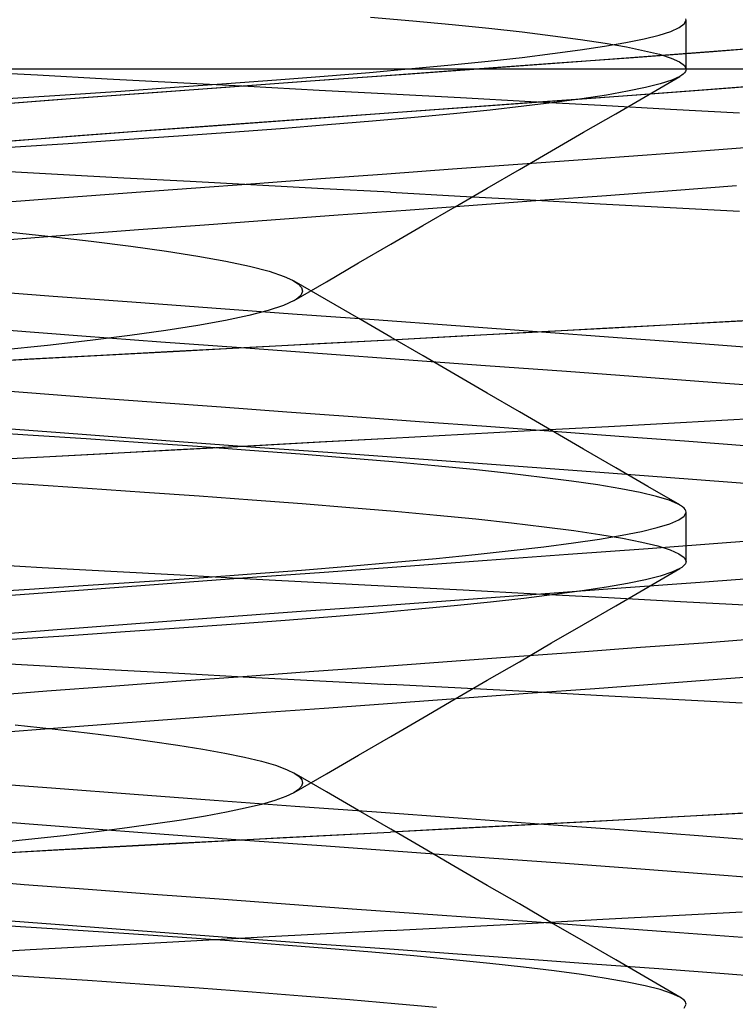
# Model space of a CAD drawing. Header units: millimetres. Extents: x 0 to 93, y -1.2 to 50.
# Tile 95 of 140: x 85.223 to 85.951, y 4.25 to 5.25. Entities that reach past the tile are written whole.
import ezdxf

# ---------------------------------------------------------------- set-up
doc = ezdxf.new("R2010")
doc.units = ezdxf.units.MM
doc.layers.add('MAIN-1', color=7, linetype='Continuous')
doc.layers.add('MAIN-2', color=7, linetype='Continuous')

msp = doc.modelspace()

# ---------------------------------------------------------------- linework, layer by layer
at = {"layer": 'MAIN-1'}
for p, q in [((85.9281, 5.2182), (86.0071, 5.2243)), ((85.8472, 5.2121), (85.9281, 5.2182)), ((85.6814, 5.2), (85.7648, 5.2061)), ((85.7648, 5.2061), (85.8472, 5.2121)), ((85.2744, 5.2), (85.1734, 5.2)), ((85.3741, 5.2), (85.2744, 5.2)), ((85.4702, 5.2), (85.3741, 5.2)), ((85.5628, 5.2), (85.4702, 5.2)), ((85.6537, 5.2), (85.5628, 5.2)), ((85.7464, 5.2), (85.6537, 5.2)), ((85.8427, 5.2), (85.7464, 5.2)), ((85.9378, 5.2), (85.8427, 5.2)), ((86.0264, 5.2), (85.9378, 5.2)), ((85.9251, 5.1179), (85.988, 5.1227)), ((85.7956, 5.1083), (85.8609, 5.1131)), ((85.8609, 5.1131), (85.9251, 5.1179)), ((85.6631, 5.0987), (85.7296, 5.1035)), ((85.7296, 5.1035), (85.7956, 5.1083)), ((85.5295, 5.089), (85.5963, 5.0938)), ((85.5963, 5.0938), (85.6631, 5.0987)), ((85.3974, 5.0793), (85.4631, 5.0841)), ((85.4631, 5.0841), (85.5295, 5.089)), ((85.2689, 5.0697), (85.3326, 5.0745)), ((85.3326, 5.0745), (85.3974, 5.0793)), ((85.8196, 5.0719), (85.8863, 5.0768)), ((85.8863, 5.0768), (85.9519, 5.0818)), ((85.2066, 5.0649), (85.2689, 5.0697)), ((85.684, 5.0619), (85.7521, 5.0669)), ((85.7521, 5.0669), (85.8196, 5.0719)), ((85.5471, 5.052), (85.6156, 5.057)), ((85.6156, 5.057), (85.684, 5.0619)), ((85.3439, 5.0372), (85.411, 5.0421)), ((85.411, 5.0421), (85.4788, 5.0471)), ((85.4788, 5.0471), (85.5471, 5.052)), ((85.2129, 5.0272), (85.2778, 5.0322)), ((85.2778, 5.0322), (85.3439, 5.0372)), ((85.5028, 4.9655), (85.5023, 4.9652)), ((85.5033, 4.9658), (85.5028, 4.9655)), ((85.5038, 4.9661), (85.5033, 4.9658)), ((85.5043, 4.9664), (85.5038, 4.9661)), ((85.5047, 4.9667), (85.5043, 4.9664)), ((85.5052, 4.967), (85.5047, 4.9667)), ((85.9671, 4.8447), (85.8948, 4.8408)), ((85.7481, 4.8329), (85.6742, 4.8289)), ((85.8217, 4.8368), (85.7481, 4.8329)), ((85.8948, 4.8408), (85.8217, 4.8368)), ((85.6, 4.8249), (85.5276, 4.821)), ((85.6742, 4.8289), (85.6, 4.8249)), ((85.3832, 4.8132), (85.3117, 4.8094)), ((85.4552, 4.8171), (85.3832, 4.8132)), ((85.5276, 4.821), (85.4552, 4.8171)), ((85.2409, 4.8056), (85.1707, 4.8019)), ((85.3117, 4.8094), (85.2409, 4.8056)), ((85.9183, 4.6174), (85.9807, 4.6221)), ((85.7885, 4.6078), (85.8543, 4.6127)), ((85.8543, 4.6127), (85.9183, 4.6174)), ((85.6533, 4.5979), (85.7213, 4.6029)), ((85.7213, 4.6029), (85.7885, 4.6078)), ((85.5175, 4.588), (85.5853, 4.5929)), ((85.5853, 4.5929), (85.6533, 4.5979)), ((85.3827, 4.5782), (85.4499, 4.5831)), ((85.4499, 4.5831), (85.5175, 4.588)), ((85.9414, 4.581), (86.0064, 4.586)), ((85.2508, 4.5684), (85.3161, 4.5733)), ((85.3161, 4.5733), (85.3827, 4.5782)), ((85.8078, 4.571), (85.8752, 4.576)), ((85.8752, 4.576), (85.9414, 4.581)), ((85.1871, 4.5635), (85.2508, 4.5684)), ((85.6709, 4.561), (85.7396, 4.566)), ((85.7396, 4.566), (85.8078, 4.571)), ((85.5328, 4.551), (85.6018, 4.556)), ((85.6018, 4.556), (85.6709, 4.561)), ((85.3957, 4.541), (85.464, 4.546)), ((85.464, 4.546), (85.5328, 4.551)), ((85.2619, 4.531), (85.3283, 4.536)), ((85.3283, 4.536), (85.3957, 4.541)), ((85.1969, 4.526), (85.2619, 4.531)), ((85.887, 4.3402), (85.9574, 4.3441)), ((85.6722, 4.3287), (85.7442, 4.3325)), ((85.7442, 4.3325), (85.8158, 4.3364)), ((85.8158, 4.3364), (85.887, 4.3402)), ((85.6, 4.3249), (85.4768, 4.3184)), ((85.6, 4.3249), (85.6722, 4.3287)), ((85.3545, 4.3119), (85.2339, 4.3053)), ((85.4768, 4.3184), (85.3545, 4.3119)), ((85.2339, 4.3053), (85.1157, 4.2987))]:
    msp.add_line(p, q, dxfattribs=at)
at = {"layer": 'MAIN-2'}
for p, q in [((85.5799, 5.253), (85.6227, 5.2493)), ((85.6227, 5.2493), (85.6627, 5.2455)), ((85.6627, 5.2455), (85.6999, 5.2417)), ((85.8849, 5.2385), (85.8935, 5.2423)), ((85.8935, 5.2423), (85.8987, 5.2461)), ((85.8987, 5.2461), (85.9005, 5.2499)), ((85.9005, 5.2499), (85.9003, 5.2511)), ((85.9005, 5.2), (85.9005, 5.2499)), ((85.6999, 5.2417), (85.7341, 5.2379)), ((85.7341, 5.2379), (85.7652, 5.2341)), ((85.7652, 5.2341), (85.7933, 5.2303)), ((85.8578, 5.231), (85.873, 5.2347)), ((85.873, 5.2347), (85.8849, 5.2385)), ((85.7929, 5.2197), (85.8177, 5.2234)), ((85.7933, 5.2303), (85.8182, 5.2265)), ((85.8177, 5.2234), (85.8393, 5.2272)), ((85.8182, 5.2265), (85.8399, 5.2227)), ((85.8393, 5.2272), (85.8578, 5.231)), ((85.8399, 5.2227), (85.8584, 5.2189)), ((85.9418, 5.2193), (86.0195, 5.2253)), ((85.7338, 5.2121), (85.7649, 5.2159)), ((85.7649, 5.2159), (85.7929, 5.2197)), ((85.7809, 5.2073), (85.8621, 5.2133)), ((85.8584, 5.2189), (85.8736, 5.2152)), ((85.8621, 5.2133), (85.9418, 5.2193)), ((85.8736, 5.2152), (85.8854, 5.2114)), ((85.6219, 5.2007), (85.6622, 5.2045)), ((85.6622, 5.2045), (85.6995, 5.2083)), ((85.6986, 5.2012), (85.7809, 5.2073)), ((85.6995, 5.2083), (85.7338, 5.2121)), ((85.8854, 5.2114), (85.8939, 5.2076)), ((85.8939, 5.2076), (85.8989, 5.2038)), ((85.8989, 5.2038), (85.9005, 5.2)), ((85.1717, 5.198), (85.2415, 5.1942)), ((85.1717, 5.198), (85.2415, 5.1942)), ((85.2415, 5.1942), (85.3123, 5.1904)), ((85.2415, 5.1942), (85.3123, 5.1904)), ((85.4843, 5.1893), (85.5328, 5.1931)), ((85.5093, 5.1875), (85.5953, 5.1938)), ((85.5327, 5.1892), (85.6157, 5.1952)), ((85.5328, 5.1931), (85.5787, 5.1969)), ((85.5787, 5.1969), (85.6219, 5.2007)), ((85.5953, 5.1938), (85.6814, 5.2)), ((85.6157, 5.1952), (85.6986, 5.2012)), ((85.8616, 5.1738), (85.8941, 5.1927)), ((85.8942, 5.1928), (85.8859, 5.189)), ((85.8961, 5.194), (85.8942, 5.1928)), ((85.8977, 5.1952), (85.8961, 5.194)), ((85.8989, 5.1964), (85.8977, 5.1952)), ((85.8998, 5.1976), (85.8989, 5.1964)), ((85.9003, 5.1988), (85.8998, 5.1976)), ((85.9005, 5.2), (85.9003, 5.1988)), ((85.3123, 5.1904), (85.3838, 5.1866)), ((85.3123, 5.1904), (85.3838, 5.1866)), ((85.3684, 5.1772), (85.4501, 5.1832)), ((85.3807, 5.1817), (85.4335, 5.1855)), ((85.3838, 5.1866), (85.4556, 5.1828)), ((85.3838, 5.1866), (85.4556, 5.1828)), ((85.4238, 5.1813), (85.5093, 5.1875)), ((85.4335, 5.1855), (85.4843, 5.1893)), ((85.4501, 5.1832), (85.5327, 5.1892)), ((85.4556, 5.1828), (85.5277, 5.1789)), ((85.4556, 5.1828), (85.5277, 5.1789)), ((85.8743, 5.1852), (85.8594, 5.1814)), ((85.8859, 5.189), (85.8743, 5.1852)), ((85.9124, 5.1788), (85.9909, 5.1848)), ((85.9499, 5.1816), (86.029, 5.1877)), ((85.2108, 5.1704), (85.2694, 5.1742)), ((85.2567, 5.1689), (85.3394, 5.1751)), ((85.2694, 5.1742), (85.326, 5.1779)), ((85.2881, 5.1712), (85.3684, 5.1772)), ((85.326, 5.1779), (85.3807, 5.1817)), ((85.3394, 5.1751), (85.4238, 5.1813)), ((85.5277, 5.1789), (85.6, 5.175)), ((85.5277, 5.1789), (85.6, 5.175)), ((85.6, 5.175), (85.6713, 5.1712)), ((85.6, 5.175), (85.6713, 5.1712)), ((85.7503, 5.1668), (85.832, 5.1728)), ((85.7858, 5.1694), (85.8687, 5.1755)), ((85.8196, 5.1738), (85.7947, 5.17)), ((85.8411, 5.1776), (85.8196, 5.1738)), ((85.829, 5.1549), (85.8616, 5.1738)), ((85.832, 5.1728), (85.9124, 5.1788)), ((85.8594, 5.1814), (85.8411, 5.1776)), ((85.8687, 5.1755), (85.9499, 5.1816)), ((85.1761, 5.1626), (85.2567, 5.1689)), ((85.2095, 5.1652), (85.2881, 5.1712)), ((85.6172, 5.1571), (85.7018, 5.1632)), ((85.6677, 5.1607), (85.7503, 5.1668)), ((85.6713, 5.1712), (85.7426, 5.1673)), ((85.6713, 5.1712), (85.7426, 5.1673)), ((85.7356, 5.1624), (85.7014, 5.1586)), ((85.7018, 5.1632), (85.7858, 5.1694)), ((85.7667, 5.1662), (85.7356, 5.1624)), ((85.7426, 5.1673), (85.8138, 5.1634)), ((85.7426, 5.1673), (85.8138, 5.1634)), ((85.7947, 5.17), (85.7667, 5.1662)), ((85.8138, 5.1634), (85.8846, 5.1596)), ((85.8138, 5.1634), (85.8846, 5.1596)), ((85.5018, 5.1487), (85.5847, 5.1547)), ((85.5325, 5.151), (85.6172, 5.1571)), ((85.5847, 5.1547), (85.6677, 5.1607)), ((85.6643, 5.1548), (85.6244, 5.151)), ((85.7014, 5.1586), (85.6643, 5.1548)), ((85.7964, 5.136), (85.829, 5.1549)), ((85.8846, 5.1596), (85.9549, 5.1558)), ((85.8846, 5.1596), (85.9549, 5.1558)), ((85.3381, 5.1367), (85.4194, 5.1427)), ((85.3648, 5.1387), (85.4482, 5.1448)), ((85.4194, 5.1427), (85.5018, 5.1487)), ((85.4482, 5.1448), (85.5325, 5.151)), ((85.5362, 5.1434), (85.4882, 5.1396)), ((85.5817, 5.1472), (85.5362, 5.1434)), ((85.6244, 5.151), (85.5817, 5.1472)), ((85.2028, 5.1264), (85.2828, 5.1326)), ((85.2583, 5.1307), (85.3381, 5.1367)), ((85.2828, 5.1326), (85.3648, 5.1387)), ((85.4377, 5.1358), (85.3848, 5.132)), ((85.4882, 5.1396), (85.4377, 5.1358)), ((85.7637, 5.1171), (85.7964, 5.136)), ((85.1806, 5.1247), (85.2583, 5.1307)), ((85.2724, 5.1244), (85.2132, 5.1206)), ((85.3296, 5.1282), (85.2724, 5.1244)), ((85.3848, 5.132), (85.3296, 5.1282)), ((85.9251, 5.1179), (85.988, 5.1227)), ((85.7311, 5.0981), (85.7637, 5.1171)), ((85.7956, 5.1083), (85.8609, 5.1131)), ((85.8609, 5.1131), (85.9251, 5.1179)), ((85.6631, 5.0987), (85.7296, 5.1035)), ((85.7296, 5.1035), (85.7956, 5.1083)), ((85.2618, 5.0931), (85.1953, 5.0967)), ((85.2618, 5.0931), (85.1953, 5.0967)), ((85.329, 5.0895), (85.2618, 5.0931)), ((85.329, 5.0895), (85.2618, 5.0931)), ((85.5295, 5.089), (85.5963, 5.0938)), ((85.5963, 5.0938), (85.6631, 5.0987)), ((85.6984, 5.0792), (85.7311, 5.0981)), ((85.3965, 5.0859), (85.329, 5.0895)), ((85.3965, 5.0859), (85.329, 5.0895)), ((85.4643, 5.0823), (85.3965, 5.0859)), ((85.4643, 5.0823), (85.3965, 5.0859)), ((85.3974, 5.0793), (85.4631, 5.0841)), ((85.4631, 5.0841), (85.5295, 5.089)), ((85.5321, 5.0786), (85.4643, 5.0823)), ((85.5321, 5.0786), (85.4643, 5.0823)), ((85.2689, 5.0697), (85.3326, 5.0745)), ((85.3326, 5.0745), (85.3974, 5.0793)), ((85.6, 5.075), (85.5321, 5.0786)), ((85.6, 5.075), (85.5321, 5.0786)), ((85.6, 5.075), (85.6711, 5.0712)), ((85.6, 5.075), (85.6711, 5.0712)), ((85.6657, 5.0602), (85.6984, 5.0792)), ((85.8196, 5.0719), (85.8863, 5.0768)), ((85.8863, 5.0768), (85.9519, 5.0818)), ((85.2066, 5.0649), (85.2689, 5.0697)), ((85.6711, 5.0712), (85.7422, 5.0673)), ((85.6711, 5.0712), (85.7422, 5.0673)), ((85.684, 5.0619), (85.7521, 5.0669)), ((85.7422, 5.0673), (85.8133, 5.0634)), ((85.7422, 5.0673), (85.8133, 5.0634)), ((85.7521, 5.0669), (85.8196, 5.0719)), ((85.8133, 5.0634), (85.8842, 5.0596)), ((85.8133, 5.0634), (85.8842, 5.0596)), ((85.5471, 5.052), (85.6156, 5.057)), ((85.6156, 5.057), (85.684, 5.0619)), ((85.6331, 5.0412), (85.6657, 5.0602)), ((85.8842, 5.0596), (85.9548, 5.0558)), ((85.8842, 5.0596), (85.9548, 5.0558)), ((85.3439, 5.0372), (85.411, 5.0421)), ((85.411, 5.0421), (85.4788, 5.0471)), ((85.4788, 5.0471), (85.5471, 5.052)), ((85.2045, 5.0356), (85.252, 5.0304)), ((85.2129, 5.0272), (85.2778, 5.0322)), ((85.2778, 5.0322), (85.3439, 5.0372)), ((85.6004, 5.0222), (85.6331, 5.0412)), ((85.252, 5.0304), (85.2961, 5.0253)), ((85.2961, 5.0253), (85.3363, 5.0202)), ((85.5677, 5.0032), (85.6004, 5.0222)), ((85.3363, 5.0202), (85.3724, 5.0152)), ((85.3724, 5.0152), (85.4045, 5.0101)), ((85.4045, 5.0101), (85.4328, 5.005)), ((85.4328, 5.005), (85.4569, 4.9999)), ((85.535, 4.9842), (85.5677, 5.0032)), ((85.4569, 4.9999), (85.4767, 4.9948)), ((85.4767, 4.9948), (85.492, 4.9896)), ((85.492, 4.9896), (85.5004, 4.9859)), ((85.5004, 4.9859), (85.5063, 4.9821)), ((85.5022, 4.9652), (85.535, 4.9842)), ((85.5351, 4.9658), (85.5024, 4.9848)), ((85.5063, 4.9821), (85.5098, 4.9784)), ((85.2574, 4.9693), (85.1797, 4.9753)), ((85.2574, 4.9693), (85.1797, 4.9753)), ((85.5107, 4.9746), (85.5092, 4.9708)), ((85.5098, 4.9784), (85.5107, 4.9746)), ((85.3372, 4.9633), (85.2574, 4.9693)), ((85.3372, 4.9633), (85.2574, 4.9693)), ((85.4184, 4.9573), (85.3372, 4.9633)), ((85.4184, 4.9573), (85.3372, 4.9633)), ((85.5023, 4.9652), (85.4913, 4.9601)), ((85.5092, 4.9708), (85.5052, 4.967)), ((85.5678, 4.9468), (85.5351, 4.9658)), ((85.5007, 4.9513), (85.4184, 4.9573)), ((85.5007, 4.9513), (85.4184, 4.9573)), ((85.4759, 4.955), (85.4563, 4.95)), ((85.4913, 4.9601), (85.4759, 4.955)), ((85.4324, 4.9449), (85.4042, 4.9398)), ((85.4563, 4.95), (85.4324, 4.9449)), ((85.5836, 4.9453), (85.5007, 4.9513)), ((85.5836, 4.9453), (85.5007, 4.9513)), ((85.6005, 4.9278), (85.5678, 4.9468)), ((85.6665, 4.9393), (85.5836, 4.9453)), ((85.6665, 4.9393), (85.5836, 4.9453)), ((85.9571, 4.9442), (85.8867, 4.9403)), ((85.9644, 4.9446), (85.8926, 4.9407)), ((85.2863, 4.9289), (85.2078, 4.9349)), ((85.2863, 4.9289), (85.2078, 4.9349)), ((85.3717, 4.9347), (85.3352, 4.9296)), ((85.4042, 4.9398), (85.3717, 4.9347)), ((85.7491, 4.9333), (85.6665, 4.9393)), ((85.7491, 4.9333), (85.6665, 4.9393)), ((85.744, 4.9326), (85.6721, 4.9288)), ((85.747, 4.9328), (85.6736, 4.9289)), ((85.8156, 4.9365), (85.744, 4.9326)), ((85.8201, 4.9367), (85.747, 4.9328)), ((85.8307, 4.9273), (85.7491, 4.9333)), ((85.8307, 4.9273), (85.7491, 4.9333)), ((85.8867, 4.9403), (85.8156, 4.9365)), ((85.8926, 4.9407), (85.8201, 4.9367)), ((85.295, 4.9245), (85.2515, 4.9195)), ((85.3667, 4.9229), (85.2863, 4.9289)), ((85.3667, 4.9229), (85.2863, 4.9289)), ((85.3352, 4.9296), (85.295, 4.9245)), ((85.4484, 4.9169), (85.3667, 4.9229)), ((85.4484, 4.9169), (85.3667, 4.9229)), ((85.6, 4.9249), (85.5264, 4.921)), ((85.6, 4.9249), (85.5286, 4.9211)), ((85.6736, 4.9289), (85.6, 4.9249)), ((85.6721, 4.9288), (85.6, 4.9249)), ((85.6332, 4.9088), (85.6005, 4.9278)), ((85.911, 4.9213), (85.8307, 4.9273)), ((85.911, 4.9213), (85.8307, 4.9273)), ((85.2515, 4.9195), (85.2046, 4.9145)), ((85.3791, 4.9131), (85.3058, 4.9092)), ((85.3858, 4.9134), (85.3147, 4.9097)), ((85.4527, 4.917), (85.3791, 4.9131)), ((85.4571, 4.9173), (85.3858, 4.9134)), ((85.531, 4.9108), (85.4484, 4.9169)), ((85.531, 4.9108), (85.4484, 4.9169)), ((85.5264, 4.921), (85.4527, 4.917)), ((85.5286, 4.9211), (85.4571, 4.9173)), ((85.9896, 4.9153), (85.911, 4.9213)), ((85.9896, 4.9153), (85.911, 4.9213)), ((85.2331, 4.9053), (85.1611, 4.9014)), ((85.244, 4.9059), (85.1741, 4.9021)), ((85.3058, 4.9092), (85.2331, 4.9053)), ((85.3147, 4.9097), (85.244, 4.9059)), ((85.614, 4.9048), (85.531, 4.9108)), ((85.614, 4.9048), (85.531, 4.9108)), ((85.6968, 4.8988), (85.614, 4.9048)), ((85.6968, 4.8988), (85.614, 4.9048)), ((85.6658, 4.8898), (85.6332, 4.9088)), ((85.7791, 4.8928), (85.6968, 4.8988)), ((85.7791, 4.8928), (85.6968, 4.8988)), ((85.8604, 4.8868), (85.7791, 4.8928)), ((85.8604, 4.8868), (85.7791, 4.8928)), ((85.6985, 4.8708), (85.6658, 4.8898)), ((85.9401, 4.8808), (85.8604, 4.8868)), ((85.9401, 4.8808), (85.8604, 4.8868)), ((85.2314, 4.8712), (85.1679, 4.8761)), ((85.2314, 4.8712), (85.1679, 4.8761)), ((86.0179, 4.8748), (85.9401, 4.8808)), ((86.0179, 4.8748), (85.9401, 4.8808)), ((85.2963, 4.8663), (85.2314, 4.8712)), ((85.2963, 4.8663), (85.2314, 4.8712)), ((85.362, 4.8614), (85.2963, 4.8663)), ((85.362, 4.8614), (85.2963, 4.8663)), ((85.7311, 4.8519), (85.6985, 4.8708)), ((85.4281, 4.8566), (85.362, 4.8614)), ((85.4281, 4.8566), (85.362, 4.8614)), ((85.4948, 4.8517), (85.4281, 4.8566)), ((85.4948, 4.8517), (85.4281, 4.8566)), ((85.562, 4.8469), (85.4948, 4.8517)), ((85.562, 4.8469), (85.4948, 4.8517)), ((85.6297, 4.8419), (85.562, 4.8469)), ((85.6297, 4.8419), (85.562, 4.8469)), ((85.7638, 4.8329), (85.7311, 4.8519)), ((85.9671, 4.8447), (85.8948, 4.8408)), ((85.2315, 4.8283), (85.1699, 4.8321)), ((85.2644, 4.8305), (85.199, 4.8356)), ((85.2644, 4.8305), (85.199, 4.8356)), ((85.6977, 4.8369), (85.6297, 4.8419)), ((85.6977, 4.8369), (85.6297, 4.8419)), ((85.7481, 4.8329), (85.6742, 4.8289)), ((85.7654, 4.832), (85.6977, 4.8369)), ((85.7654, 4.832), (85.6977, 4.8369)), ((85.8217, 4.8368), (85.7481, 4.8329)), ((85.7964, 4.814), (85.7638, 4.8329)), ((85.8948, 4.8408), (85.8217, 4.8368)), ((85.291, 4.8244), (85.2315, 4.8283)), ((85.3311, 4.8255), (85.2644, 4.8305)), ((85.3311, 4.8255), (85.2644, 4.8305)), ((85.3485, 4.8206), (85.291, 4.8244)), ((85.3988, 4.8205), (85.3311, 4.8255)), ((85.3988, 4.8205), (85.3311, 4.8255)), ((85.6, 4.8249), (85.5289, 4.8211)), ((85.6742, 4.8289), (85.6, 4.8249)), ((85.8326, 4.827), (85.7654, 4.832)), ((85.8326, 4.827), (85.7654, 4.832)), ((85.899, 4.8221), (85.8326, 4.827)), ((85.899, 4.8221), (85.8326, 4.827)), ((85.9644, 4.8172), (85.899, 4.8221)), ((85.9644, 4.8172), (85.899, 4.8221)), ((85.3873, 4.8135), (85.3171, 4.8097)), ((85.4039, 4.8167), (85.3485, 4.8206)), ((85.458, 4.8172), (85.3873, 4.8135)), ((85.4674, 4.8155), (85.3988, 4.8205)), ((85.4674, 4.8155), (85.3988, 4.8205)), ((85.4573, 4.8128), (85.4039, 4.8167)), ((85.5083, 4.8089), (85.4573, 4.8128)), ((85.5289, 4.8211), (85.458, 4.8172)), ((85.5365, 4.8105), (85.4674, 4.8155)), ((85.5365, 4.8105), (85.4674, 4.8155)), ((85.829, 4.7951), (85.7964, 4.814)), ((85.2476, 4.806), (85.1787, 4.8023)), ((85.3171, 4.8097), (85.2476, 4.806)), ((85.5568, 4.805), (85.5083, 4.8089)), ((85.6058, 4.8054), (85.5365, 4.8105)), ((85.6058, 4.8054), (85.5365, 4.8105)), ((85.6024, 4.801), (85.5568, 4.805)), ((85.6752, 4.8004), (85.6058, 4.8054)), ((85.6752, 4.8004), (85.6058, 4.8054)), ((85.6451, 4.7971), (85.6024, 4.801)), ((85.6845, 4.7932), (85.6451, 4.7971)), ((85.7442, 4.7954), (85.6752, 4.8004)), ((85.7442, 4.7954), (85.6752, 4.8004)), ((85.7209, 4.7893), (85.6845, 4.7932)), ((85.8127, 4.7904), (85.7442, 4.7954)), ((85.8127, 4.7904), (85.7442, 4.7954)), ((85.8616, 4.7762), (85.829, 4.7951)), ((85.1704, 4.7821), (85.2324, 4.7783)), ((85.7541, 4.7854), (85.7209, 4.7893)), ((85.7841, 4.7816), (85.7541, 4.7854)), ((85.8803, 4.7854), (85.8127, 4.7904)), ((85.8803, 4.7854), (85.8127, 4.7904)), ((85.9469, 4.7803), (85.8803, 4.7854)), ((85.9469, 4.7803), (85.8803, 4.7854)), ((85.2324, 4.7783), (85.2923, 4.7744)), ((85.2923, 4.7744), (85.3501, 4.7705)), ((85.8108, 4.7777), (85.7841, 4.7816)), ((85.8341, 4.7738), (85.8108, 4.7777)), ((85.854, 4.7699), (85.8341, 4.7738)), ((85.8942, 4.7573), (85.8616, 4.7762)), ((86.012, 4.7753), (85.9469, 4.7803)), ((86.012, 4.7753), (85.9469, 4.7803)), ((85.3501, 4.7705), (85.4058, 4.7666)), ((85.4058, 4.7666), (85.4594, 4.7627)), ((85.4594, 4.7627), (85.5104, 4.7587)), ((85.8703, 4.766), (85.854, 4.7699)), ((85.8832, 4.7621), (85.8703, 4.766)), ((85.8925, 4.7582), (85.8832, 4.7621)), ((85.5104, 4.7587), (85.5588, 4.7548)), ((85.5588, 4.7548), (85.6044, 4.7509)), ((85.8949, 4.7568), (85.8925, 4.7582)), ((85.8969, 4.7555), (85.8949, 4.7568)), ((85.8985, 4.7541), (85.8969, 4.7555)), ((85.8996, 4.7527), (85.8985, 4.7541)), ((85.9002, 4.7513), (85.8996, 4.7527)), ((85.6044, 4.7509), (85.6471, 4.747)), ((85.6471, 4.747), (85.6867, 4.7431)), ((85.6867, 4.7431), (85.7231, 4.7391)), ((85.884, 4.7382), (85.8931, 4.7421)), ((85.8931, 4.7421), (85.8986, 4.746)), ((85.8986, 4.746), (85.9005, 4.75)), ((85.9005, 4.75), (85.9002, 4.7513)), ((85.9005, 4.7), (85.9005, 4.75)), ((85.7231, 4.7391), (85.7563, 4.7352)), ((85.7563, 4.7352), (85.7863, 4.7313)), ((85.8551, 4.7304), (85.8713, 4.7343)), ((85.8713, 4.7343), (85.884, 4.7382)), ((85.786, 4.7187), (85.8125, 4.7226)), ((85.7863, 4.7313), (85.8128, 4.7274)), ((85.8125, 4.7226), (85.8355, 4.7265)), ((85.8128, 4.7274), (85.8359, 4.7235)), ((85.8355, 4.7265), (85.8551, 4.7304)), ((85.8359, 4.7235), (85.8556, 4.7196)), ((85.9417, 4.7192), (86.0196, 4.7253)), ((85.9417, 4.7192), (86.0196, 4.7253)), ((85.7229, 4.7109), (85.7561, 4.7148)), ((85.7561, 4.7148), (85.786, 4.7187)), ((85.7807, 4.7072), (85.8619, 4.7132)), ((85.7807, 4.7072), (85.8619, 4.7132)), ((85.8556, 4.7196), (85.8717, 4.7157)), ((85.8619, 4.7132), (85.9417, 4.7192)), ((85.8619, 4.7132), (85.9417, 4.7192)), ((85.8717, 4.7157), (85.8843, 4.7117)), ((85.6037, 4.6991), (85.6465, 4.703)), ((85.6465, 4.703), (85.6863, 4.707)), ((85.6863, 4.707), (85.7229, 4.7109)), ((85.6984, 4.7012), (85.7807, 4.7072)), ((85.6984, 4.7012), (85.7807, 4.7072)), ((85.8843, 4.7117), (85.8933, 4.7078)), ((85.8933, 4.7078), (85.8987, 4.7039)), ((85.8987, 4.7039), (85.9005, 4.7)), ((85.177, 4.6978), (85.246, 4.6939)), ((85.177, 4.6978), (85.246, 4.6939)), ((85.246, 4.6939), (85.3159, 4.6901)), ((85.246, 4.6939), (85.3159, 4.6901)), ((85.5097, 4.6912), (85.5581, 4.6952)), ((85.5327, 4.6892), (85.6156, 4.6952)), ((85.5327, 4.6892), (85.6156, 4.6952)), ((85.5581, 4.6952), (85.6037, 4.6991)), ((85.6156, 4.6952), (85.6984, 4.7012)), ((85.6156, 4.6952), (85.6984, 4.7012)), ((85.8616, 4.6738), (85.8942, 4.6928)), ((85.8942, 4.6927), (85.8859, 4.6889)), ((85.8961, 4.6939), (85.8942, 4.6927)), ((85.8977, 4.6952), (85.8961, 4.6939)), ((85.8989, 4.6964), (85.8977, 4.6952)), ((85.8998, 4.6976), (85.8989, 4.6964)), ((85.9003, 4.6988), (85.8998, 4.6976)), ((85.9005, 4.7), (85.9003, 4.6988)), ((85.3159, 4.6901), (85.3865, 4.6862)), ((85.3159, 4.6901), (85.3865, 4.6862)), ((85.3503, 4.6796), (85.4057, 4.6834)), ((85.3686, 4.6772), (85.4502, 4.6832)), ((85.3686, 4.6772), (85.4502, 4.6832)), ((85.3865, 4.6862), (85.4574, 4.6824)), ((85.3865, 4.6862), (85.4574, 4.6824)), ((85.4057, 4.6834), (85.4589, 4.6873)), ((85.4502, 4.6832), (85.5327, 4.6892)), ((85.4502, 4.6832), (85.5327, 4.6892)), ((85.4574, 4.6824), (85.5286, 4.6786)), ((85.4574, 4.6824), (85.5286, 4.6786)), ((85.4589, 4.6873), (85.5097, 4.6912)), ((85.8743, 4.6851), (85.8593, 4.6814)), ((85.8859, 4.6889), (85.8743, 4.6851)), ((85.915, 4.679), (85.9936, 4.685)), ((85.915, 4.679), (85.9936, 4.685)), ((85.2331, 4.6718), (85.2928, 4.6757)), ((85.2883, 4.6712), (85.3686, 4.6772)), ((85.2883, 4.6712), (85.3686, 4.6772)), ((85.2928, 4.6757), (85.3503, 4.6796)), ((85.5286, 4.6786), (85.6, 4.6749)), ((85.5286, 4.6786), (85.6, 4.6749)), ((85.6, 4.6749), (85.6741, 4.671)), ((85.6, 4.6749), (85.6741, 4.671)), ((85.753, 4.667), (85.8346, 4.673)), ((85.753, 4.667), (85.8346, 4.673)), ((85.8195, 4.6738), (85.7948, 4.67)), ((85.8411, 4.6776), (85.8195, 4.6738)), ((85.829, 4.6549), (85.8616, 4.6738)), ((85.8346, 4.673), (85.915, 4.679)), ((85.8346, 4.673), (85.915, 4.679)), ((85.8593, 4.6814), (85.8411, 4.6776)), ((85.1714, 4.668), (85.2331, 4.6718)), ((85.2098, 4.6652), (85.2883, 4.6712)), ((85.2098, 4.6652), (85.2883, 4.6712)), ((85.6704, 4.661), (85.753, 4.667)), ((85.6704, 4.661), (85.753, 4.667)), ((85.6741, 4.671), (85.7481, 4.6671)), ((85.6741, 4.671), (85.7481, 4.6671)), ((85.7358, 4.6624), (85.7018, 4.6586)), ((85.7669, 4.6662), (85.7358, 4.6624)), ((85.7481, 4.6671), (85.8217, 4.6632)), ((85.7481, 4.6671), (85.8217, 4.6632)), ((85.7948, 4.67), (85.7669, 4.6662)), ((85.8217, 4.6632), (85.8947, 4.6593)), ((85.8217, 4.6632), (85.8947, 4.6593)), ((85.5047, 4.649), (85.5875, 4.655)), ((85.5047, 4.649), (85.5875, 4.655)), ((85.5875, 4.655), (85.6704, 4.661)), ((85.5875, 4.655), (85.6704, 4.661)), ((85.6648, 4.6548), (85.6248, 4.651)), ((85.7018, 4.6586), (85.6648, 4.6548)), ((85.7963, 4.636), (85.829, 4.6549)), ((85.8947, 4.6593), (85.9671, 4.6554)), ((85.8947, 4.6593), (85.9671, 4.6554)), ((85.3413, 4.6369), (85.4225, 4.643)), ((85.3413, 4.6369), (85.4225, 4.643)), ((85.4225, 4.643), (85.5047, 4.649)), ((85.4225, 4.643), (85.5047, 4.649)), ((85.5366, 4.6434), (85.4886, 4.6396)), ((85.5821, 4.6472), (85.5366, 4.6434)), ((85.6248, 4.651), (85.5821, 4.6472)), ((85.2615, 4.6309), (85.3413, 4.6369)), ((85.2615, 4.6309), (85.3413, 4.6369)), ((85.3853, 4.632), (85.3305, 4.6283)), ((85.4381, 4.6358), (85.3853, 4.632)), ((85.4886, 4.6396), (85.4381, 4.6358)), ((85.7637, 4.6171), (85.7963, 4.636)), ((85.1836, 4.6249), (85.2615, 4.6309)), ((85.1836, 4.6249), (85.2615, 4.6309)), ((85.2737, 4.6245), (85.2149, 4.6207)), ((85.3305, 4.6283), (85.2737, 4.6245)), ((85.9183, 4.6174), (85.9807, 4.6221)), ((85.7311, 4.5981), (85.7637, 4.6171)), ((85.7885, 4.6078), (85.8543, 4.6127)), ((85.8543, 4.6127), (85.9183, 4.6174)), ((85.6533, 4.5979), (85.7213, 4.6029)), ((85.7213, 4.6029), (85.7885, 4.6078)), ((85.1739, 4.598), (85.2435, 4.5941)), ((85.1739, 4.598), (85.2435, 4.5941)), ((85.2435, 4.5941), (85.314, 4.5902)), ((85.2435, 4.5941), (85.314, 4.5902)), ((85.5175, 4.588), (85.5853, 4.5929)), ((85.5853, 4.5929), (85.6533, 4.5979)), ((85.6984, 4.5792), (85.7311, 4.5981)), ((85.314, 4.5902), (85.3851, 4.5863)), ((85.314, 4.5902), (85.3851, 4.5863)), ((85.3827, 4.5782), (85.4499, 4.5831)), ((85.3851, 4.5863), (85.4565, 4.5825)), ((85.3851, 4.5863), (85.4565, 4.5825)), ((85.4499, 4.5831), (85.5175, 4.588)), ((85.4565, 4.5825), (85.5282, 4.5786)), ((85.4565, 4.5825), (85.5282, 4.5786)), ((85.9414, 4.581), (86.0064, 4.586)), ((85.2508, 4.5684), (85.3161, 4.5733)), ((85.3161, 4.5733), (85.3827, 4.5782)), ((85.5282, 4.5786), (85.6, 4.5748)), ((85.5282, 4.5786), (85.6, 4.5748)), ((85.672, 4.5711), (85.6, 4.5748)), ((85.672, 4.5711), (85.6, 4.5748)), ((85.6657, 4.5602), (85.6984, 4.5792)), ((85.8078, 4.571), (85.8752, 4.576)), ((85.8752, 4.576), (85.9414, 4.581)), ((85.1871, 4.5635), (85.2508, 4.5684)), ((85.6709, 4.561), (85.7396, 4.566)), ((85.7439, 4.5673), (85.672, 4.5711)), ((85.7439, 4.5673), (85.672, 4.5711)), ((85.7396, 4.566), (85.8078, 4.571)), ((85.8156, 4.5635), (85.7439, 4.5673)), ((85.8156, 4.5635), (85.7439, 4.5673)), ((85.8868, 4.5597), (85.8156, 4.5635)), ((85.8868, 4.5597), (85.8156, 4.5635)), ((85.5328, 4.551), (85.6018, 4.556)), ((85.6018, 4.556), (85.6709, 4.561)), ((85.633, 4.5412), (85.6657, 4.5602)), ((85.9575, 4.5559), (85.8868, 4.5597)), ((85.9575, 4.5559), (85.8868, 4.5597)), ((85.3957, 4.541), (85.464, 4.546)), ((85.464, 4.546), (85.5328, 4.551)), ((85.2187, 4.5341), (85.2564, 4.5299)), ((85.2619, 4.531), (85.3283, 4.536)), ((85.3283, 4.536), (85.3957, 4.541)), ((85.6004, 4.5222), (85.633, 4.5412)), ((85.1969, 4.526), (85.2619, 4.531)), ((85.2564, 4.5299), (85.292, 4.5258)), ((85.292, 4.5258), (85.3252, 4.5217)), ((85.5677, 4.5032), (85.6004, 4.5222)), ((85.3252, 4.5217), (85.3559, 4.5175)), ((85.3559, 4.5175), (85.3839, 4.5134)), ((85.3839, 4.5134), (85.4093, 4.5093)), ((85.4093, 4.5093), (85.4319, 4.5052)), ((85.4319, 4.5052), (85.4518, 4.501)), ((85.535, 4.4842), (85.5677, 4.5032)), ((85.4518, 4.501), (85.4689, 4.4969)), ((85.4689, 4.4969), (85.4831, 4.4928)), ((85.4831, 4.4928), (85.4944, 4.4887)), ((85.4944, 4.4887), (85.5028, 4.4845)), ((85.5023, 4.4652), (85.535, 4.4842)), ((85.5351, 4.4658), (85.5024, 4.4848)), ((85.5028, 4.4845), (85.5073, 4.4813)), ((85.2599, 4.4691), (85.182, 4.4751)), ((85.2599, 4.4691), (85.182, 4.4751)), ((85.5073, 4.4813), (85.51, 4.478)), ((85.5108, 4.4747), (85.5097, 4.4715)), ((85.51, 4.478), (85.5108, 4.4747)), ((85.3397, 4.4631), (85.2599, 4.4691)), ((85.3397, 4.4631), (85.2599, 4.4691)), ((85.421, 4.4571), (85.3397, 4.4631)), ((85.421, 4.4571), (85.3397, 4.4631)), ((85.5019, 4.465), (85.4936, 4.461)), ((85.5067, 4.4682), (85.5019, 4.465)), ((85.5097, 4.4715), (85.5067, 4.4682)), ((85.5677, 4.4468), (85.5351, 4.4658)), ((85.5032, 4.4511), (85.421, 4.4571)), ((85.5032, 4.4511), (85.421, 4.4571)), ((85.4689, 4.4531), (85.4526, 4.4491)), ((85.4826, 4.4571), (85.4689, 4.4531)), ((85.4936, 4.461), (85.4826, 4.4571)), ((85.4336, 4.4451), (85.412, 4.4412)), ((85.4526, 4.4491), (85.4336, 4.4451)), ((85.586, 4.4451), (85.5032, 4.4511)), ((85.586, 4.4451), (85.5032, 4.4511)), ((85.6004, 4.4278), (85.5677, 4.4468)), ((85.6688, 4.4391), (85.586, 4.4451)), ((85.6688, 4.4391), (85.586, 4.4451)), ((85.9564, 4.4439), (85.8856, 4.4401)), ((85.9652, 4.4444), (85.8927, 4.4404)), ((85.2855, 4.4289), (85.2069, 4.4349)), ((85.2855, 4.4289), (85.2069, 4.4349)), ((85.3613, 4.4332), (85.3324, 4.4293)), ((85.3879, 4.4372), (85.3613, 4.4332)), ((85.412, 4.4412), (85.3879, 4.4372)), ((85.7513, 4.4331), (85.6688, 4.4391)), ((85.7513, 4.4331), (85.6688, 4.4391)), ((85.743, 4.4324), (85.6715, 4.4287)), ((85.7466, 4.4326), (85.6733, 4.4288)), ((85.8144, 4.4362), (85.743, 4.4324)), ((85.8198, 4.4365), (85.7466, 4.4326)), ((85.8329, 4.4271), (85.7513, 4.4331)), ((85.8329, 4.4271), (85.7513, 4.4331)), ((85.8856, 4.4401), (85.8144, 4.4362)), ((85.8927, 4.4404), (85.8198, 4.4365)), ((85.3012, 4.4253), (85.2678, 4.4213)), ((85.3658, 4.4229), (85.2855, 4.4289)), ((85.3658, 4.4229), (85.2855, 4.4289)), ((85.3324, 4.4293), (85.3012, 4.4253)), ((85.4475, 4.4169), (85.3658, 4.4229)), ((85.4475, 4.4169), (85.3658, 4.4229)), ((85.4875, 4.4191), (85.6, 4.4249)), ((85.4911, 4.4193), (85.6, 4.4249)), ((85.6733, 4.4288), (85.6, 4.4249)), ((85.6715, 4.4287), (85.6, 4.4249)), ((85.6331, 4.4088), (85.6004, 4.4278)), ((85.9132, 4.4211), (85.8329, 4.4271)), ((85.9132, 4.4211), (85.8329, 4.4271)), ((85.2323, 4.4174), (85.1948, 4.4134)), ((85.2678, 4.4213), (85.2323, 4.4174)), ((85.2635, 4.4071), (85.3751, 4.4132)), ((85.2741, 4.4077), (85.3822, 4.4135)), ((85.3751, 4.4132), (85.4875, 4.4191)), ((85.3822, 4.4135), (85.4911, 4.4193)), ((85.53, 4.4109), (85.4475, 4.4169)), ((85.53, 4.4109), (85.4475, 4.4169)), ((85.9918, 4.4151), (85.9132, 4.4211)), ((85.9918, 4.4151), (85.9132, 4.4211)), ((85.1535, 4.401), (85.2635, 4.4071)), ((85.1674, 4.4018), (85.2741, 4.4077)), ((85.6128, 4.4049), (85.53, 4.4109)), ((85.6128, 4.4049), (85.53, 4.4109)), ((85.6956, 4.3989), (85.6128, 4.4049)), ((85.6956, 4.3989), (85.6128, 4.4049)), ((85.6658, 4.3898), (85.6331, 4.4088)), ((85.7778, 4.3929), (85.6956, 4.3989)), ((85.7778, 4.3929), (85.6956, 4.3989)), ((85.8591, 4.3869), (85.7778, 4.3929)), ((85.8591, 4.3869), (85.7778, 4.3929)), ((85.6984, 4.3708), (85.6658, 4.3898)), ((85.9389, 4.3809), (85.8591, 4.3869)), ((85.9389, 4.3809), (85.8591, 4.3869)), ((85.2279, 4.3715), (85.1645, 4.3764)), ((85.2279, 4.3715), (85.1645, 4.3764)), ((86.0168, 4.3749), (85.9389, 4.3809)), ((86.0168, 4.3749), (85.9389, 4.3809)), ((85.293, 4.3666), (85.2279, 4.3715)), ((85.293, 4.3666), (85.2279, 4.3715)), ((85.3591, 4.3617), (85.293, 4.3666)), ((85.3591, 4.3617), (85.293, 4.3666)), ((85.7311, 4.3519), (85.6984, 4.3708)), ((85.4261, 4.3567), (85.3591, 4.3617)), ((85.4261, 4.3567), (85.3591, 4.3617)), ((85.4935, 4.3517), (85.4261, 4.3567)), ((85.4935, 4.3517), (85.4261, 4.3567)), ((85.7638, 4.3329), (85.7311, 4.3519)), ((85.5611, 4.3468), (85.4935, 4.3517)), ((85.5611, 4.3468), (85.4935, 4.3517)), ((85.6287, 4.3419), (85.5611, 4.3468)), ((85.6287, 4.3419), (85.5611, 4.3468)), ((85.696, 4.3371), (85.6287, 4.3419)), ((85.696, 4.3371), (85.6287, 4.3419)), ((85.887, 4.3402), (85.9574, 4.3441)), ((85.2593, 4.3309), (85.1943, 4.3359)), ((85.2593, 4.3309), (85.1943, 4.3359)), ((85.6722, 4.3287), (85.7442, 4.3325)), ((85.7628, 4.3323), (85.696, 4.3371)), ((85.7628, 4.3323), (85.696, 4.3371)), ((85.7442, 4.3325), (85.8158, 4.3364)), ((85.8288, 4.3274), (85.7628, 4.3323)), ((85.8288, 4.3274), (85.7628, 4.3323)), ((85.7964, 4.314), (85.7638, 4.3329)), ((85.8158, 4.3364), (85.887, 4.3402)), ((85.2723, 4.3256), (85.2136, 4.3294)), ((85.3256, 4.3259), (85.2593, 4.3309)), ((85.3256, 4.3259), (85.2593, 4.3309)), ((85.329, 4.3218), (85.2723, 4.3256)), ((85.393, 4.3209), (85.3256, 4.3259)), ((85.393, 4.3209), (85.3256, 4.3259)), ((85.3838, 4.3181), (85.329, 4.3218)), ((85.6, 4.3249), (85.4768, 4.3184)), ((85.6, 4.3249), (85.6722, 4.3287)), ((85.8939, 4.3226), (85.8288, 4.3274)), ((85.8939, 4.3226), (85.8288, 4.3274)), ((85.958, 4.3177), (85.8939, 4.3226)), ((85.958, 4.3177), (85.8939, 4.3226)), ((85.3545, 4.3119), (85.2339, 4.3053)), ((85.4768, 4.3184), (85.3545, 4.3119)), ((85.4366, 4.3143), (85.3838, 4.3181)), ((85.4612, 4.3159), (85.393, 4.3209)), ((85.4612, 4.3159), (85.393, 4.3209)), ((85.4872, 4.3105), (85.4366, 4.3143)), ((85.53, 4.3109), (85.4612, 4.3159)), ((85.53, 4.3109), (85.4612, 4.3159)), ((85.829, 4.2951), (85.7964, 4.314)), ((85.2339, 4.3053), (85.1157, 4.2987)), ((85.5354, 4.3067), (85.4872, 4.3105)), ((85.5991, 4.3059), (85.53, 4.3109)), ((85.5991, 4.3059), (85.53, 4.3109)), ((85.581, 4.3029), (85.5354, 4.3067)), ((85.6239, 4.2991), (85.581, 4.3029)), ((85.6682, 4.3009), (85.5991, 4.3059)), ((85.6682, 4.3009), (85.5991, 4.3059)), ((85.6639, 4.2953), (85.6239, 4.2991)), ((85.7011, 4.2915), (85.6639, 4.2953)), ((85.737, 4.2959), (85.6682, 4.3009)), ((85.737, 4.2959), (85.6682, 4.3009)), ((85.8052, 4.2909), (85.737, 4.2959)), ((85.8052, 4.2909), (85.737, 4.2959)), ((85.8617, 4.2762), (85.829, 4.2951)), ((85.1705, 4.2821), (85.2324, 4.2783)), ((85.7352, 4.2877), (85.7011, 4.2915)), ((85.7663, 4.2839), (85.7352, 4.2877)), ((85.7943, 4.2801), (85.7663, 4.2839)), ((85.8727, 4.2859), (85.8052, 4.2909)), ((85.8727, 4.2859), (85.8052, 4.2909)), ((85.9391, 4.2809), (85.8727, 4.2859)), ((85.9391, 4.2809), (85.8727, 4.2859)), ((85.2324, 4.2783), (85.2923, 4.2744)), ((85.2923, 4.2744), (85.3501, 4.2705)), ((85.8192, 4.2763), (85.7943, 4.2801)), ((85.8408, 4.2725), (85.8192, 4.2763)), ((85.8591, 4.2687), (85.8408, 4.2725)), ((85.8943, 4.2572), (85.8617, 4.2762)), ((86.0041, 4.2759), (85.9391, 4.2809)), ((86.0041, 4.2759), (85.9391, 4.2809)), ((85.3501, 4.2705), (85.4058, 4.2666)), ((85.4058, 4.2666), (85.4594, 4.2627)), ((85.4594, 4.2627), (85.5104, 4.2587)), ((85.8741, 4.2649), (85.8591, 4.2687)), ((85.8858, 4.2611), (85.8741, 4.2649)), ((85.5104, 4.2587), (85.5588, 4.2548)), ((85.5588, 4.2548), (85.6044, 4.2509)), ((85.8941, 4.2573), (85.8858, 4.2611)), ((85.896, 4.2561), (85.8941, 4.2573)), ((85.8976, 4.2549), (85.896, 4.2561)), ((85.8989, 4.2537), (85.8976, 4.2549)), ((85.8998, 4.2524), (85.8989, 4.2537)), ((85.9003, 4.2512), (85.8998, 4.2524)), ((85.6044, 4.2509), (85.647, 4.247)), ((85.8987, 4.2461), (85.9005, 4.25)), ((85.9005, 4.25), (85.9003, 4.2512))]:
    msp.add_line(p, q, dxfattribs=at)

doc.saveas('drawing.dxf')
